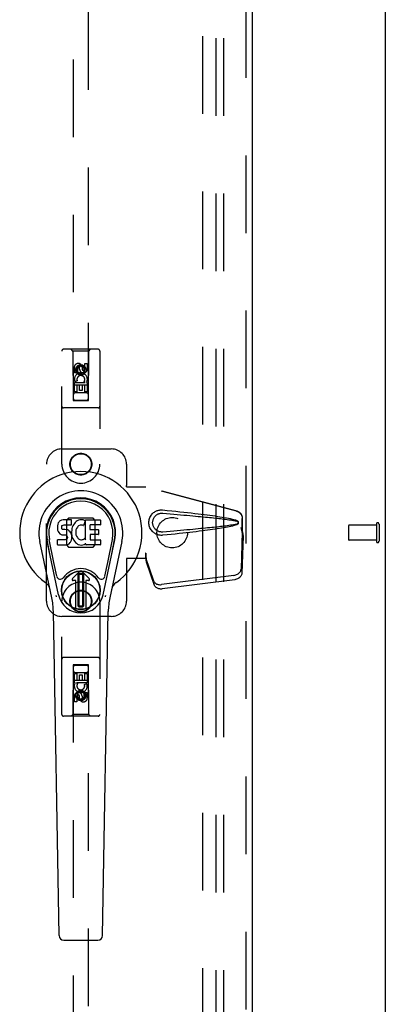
# Model space of a CAD drawing. Header units: inches. Extents: x 0 to 232, y 0 to 150.
# Tile 20 of 30: x 97 to 103, y 76 to 92. Entities that reach past the tile are written whole.
import ezdxf

# ---------------------------------------------------------------- set-up
doc = ezdxf.new("R2010")
doc.units = ezdxf.units.IN
doc.header["$LTSCALE"] = 12.750417
doc.header["$MEASUREMENT"] = 0
doc.linetypes.add('HIDDEN', pattern=[0.2, 0.1, -0.1])
doc.layers.get('0').update_dxf_attribs({"linetype": 'CONTINUOUS'})
for name, color, linetype in [('DEFAULT_2', 8, 'HIDDEN'), ('MAIN_OR_RIGHT_DOOR_ASSEMBLY', 7, 'CONTINUOUS'), ('SUBPANEL', 7, 'CONTINUOUS')]:
    doc.layers.add(name, color=color, linetype=linetype)

msp = doc.modelspace()

# ---------------------------------------------------------------- linework, layer by layer
at = {"color": 3, "linetype": 'Continuous'}
msp.add_line((103.01, 53.36), (103.01, 113.152), dxfattribs=at)
at = {"layer": 'DEFAULT_2', "color": 8, "linetype": 'HIDDEN'}
for p, q in [((100.01, 111.808), (100.01, 54.704)), ((102.406, 83.37), (102.406, 83.142)), ((102.863, 83.38), (102.416, 83.38)), ((102.863, 83.398), (102.863, 83.114)), ((102.906, 83.398), (102.906, 83.114)), ((102.863, 83.132), (102.416, 83.132))]:
    msp.add_line(p, q, dxfattribs=at)
for centre, radius, start, end in [((102.416, 83.37), 0.01, 90, 180), ((102.884, 83.398), 0.0215, 0, 180), ((102.416, 83.142), 0.01, 180, 270), ((102.884, 83.114), 0.0215, 180, 360)]:
    msp.add_arc(centre, radius, start, end, dxfattribs=at)
at = {"layer": 'MAIN_OR_RIGHT_DOOR_ASSEMBLY', "color": 8, "linetype": 'HIDDEN'}
for p, q in [((100.718, 112.402), (100.718, 54.11)), ((97.885, 111.428), (97.885, 85.427)), ((98.135, 85.427), (98.135, 111.428)), ((97.697, 84.381), (97.697, 86.238)), ((98.292, 86.268), (97.727, 86.268)), ((97.88, 86.238), (97.85, 86.268)), ((98.14, 86.238), (97.88, 86.238)), ((97.88, 86.238), (97.883, 85.428)), ((98.136, 85.428), (98.14, 86.238)), ((98.14, 86.238), (98.17, 86.268)), ((98.322, 86.238), (98.322, 84.381)), ((98.074, 86.035), (98.116, 86.035)), ((98.074, 85.943), (98.074, 86.035)), ((98.116, 86.035), (98.116, 85.943)), ((97.903, 85.879), (97.903, 85.971)), ((97.945, 85.879), (97.903, 85.879)), ((97.945, 85.971), (97.945, 85.879)), ((98.01, 86), (97.947, 85.964)), ((97.947, 85.964), (97.957, 85.958)), ((97.947, 85.964), (97.947, 85.892)), ((97.947, 85.892), (97.957, 85.898)), ((97.947, 85.892), (98.01, 85.856)), ((98.01, 85.989), (97.957, 85.958)), ((97.957, 85.958), (97.957, 85.898)), ((97.957, 85.898), (98.01, 85.868)), ((97.989, 85.943), (97.989, 85.971)), ((98.072, 85.964), (98.01, 86)), ((98.01, 86), (98.01, 85.989)), ((98.062, 85.958), (98.01, 85.989)), ((98.01, 85.868), (98.062, 85.898)), ((98.01, 85.856), (98.072, 85.892)), ((98.01, 85.856), (98.01, 85.868)), ((98.03, 85.985), (98.03, 85.939)), ((98.072, 85.964), (98.062, 85.958)), ((98.062, 85.898), (98.062, 85.958)), ((98.072, 85.892), (98.062, 85.898)), ((98.072, 85.892), (98.072, 85.964)), ((97.903, 85.722), (98.081, 85.722)), ((97.903, 85.566), (97.903, 85.722)), ((97.951, 85.747), (97.912, 85.73)), ((98.081, 85.722), (98.062, 85.735)), ((98.106, 85.726), (98.104, 85.722)), ((98.104, 85.722), (98.116, 85.722)), ((98.116, 85.722), (98.116, 85.566)), ((98.137, 85.678), (97.882, 85.678)), ((97.945, 85.566), (97.903, 85.566)), ((98.095, 85.553), (97.925, 85.553)), ((97.988, 85.68), (97.945, 85.68)), ((97.945, 85.68), (97.945, 85.566)), ((97.988, 85.588), (97.988, 85.68)), ((98.03, 85.588), (97.988, 85.588)), ((98.074, 85.68), (98.03, 85.68)), ((98.03, 85.68), (98.03, 85.588)), ((98.074, 85.566), (98.074, 85.68)), ((98.116, 85.566), (98.074, 85.566)), ((97.883, 85.428), (98.136, 85.428)), ((97.885, 85.43), (98.135, 85.43)), ((97.885, 85.427), (98.135, 85.427)), ((98.292, 85.303), (97.727, 85.303)), ((97.697, 84.631), (98.51, 84.631)), ((97.447, 82.131), (97.447, 84.381)), ((98.76, 84.381), (98.76, 84.028)), ((98.757, 84.011), (98.76, 84.028)), ((98.757, 84.011), (99.078, 84.011)), ((98.764, 84.011), (98.76, 84.028)), ((100.567, 83.609), (99.07, 84.011)), ((100.575, 83.609), (99.078, 84.011)), ((97.808, 83.492), (97.773, 83.457)), ((97.773, 83.457), (97.773, 83.055)), ((98.211, 83.492), (97.808, 83.492)), ((98.246, 83.457), (98.211, 83.492)), ((98.246, 83.055), (98.246, 83.457)), ((100.66, 83.258), (100.66, 83.488)), ((100.667, 83.258), (100.667, 83.488)), ((100.638, 83.34), (100.66, 83.258)), ((100.659, 83.27), (100.64, 82.654)), ((100.646, 83.34), (100.667, 83.258)), ((100.659, 83.27), (100.673, 83.199)), ((100.661, 83.286), (100.67, 83.229)), ((100.673, 83.199), (100.653, 82.583)), ((100.667, 83.258), (100.66, 83.258)), ((100.67, 83.229), (100.671, 83.219)), ((100.671, 83.219), (100.672, 83.208)), ((100.672, 83.208), (100.673, 83.199)), ((97.773, 83.055), (97.808, 83.019)), ((97.808, 83.019), (98.211, 83.019)), ((98.211, 83.019), (98.246, 83.055)), ((99.078, 82.831), (98.757, 82.831)), ((98.757, 82.831), (98.76, 82.814)), ((98.764, 82.831), (98.76, 82.814)), ((98.76, 82.814), (98.76, 82.131)), ((99.078, 82.918), (99.07, 82.918)), ((99.07, 82.918), (99.07, 82.831)), ((99.208, 82.46), (99.076, 82.844)), ((99.09, 82.773), (99.076, 82.844)), ((99.078, 82.918), (99.078, 82.831)), ((99.085, 82.804), (99.09, 82.773)), ((99.222, 82.389), (99.09, 82.773)), ((100.522, 82.555), (99.335, 82.403)), ((100.536, 82.484), (99.348, 82.332)), ((97.697, 80.273), (97.697, 82.131)), ((98.322, 82.131), (98.322, 80.273)), ((98.51, 81.881), (97.697, 81.881)), ((98.292, 81.208), (97.727, 81.208)), ((97.883, 81.083), (97.88, 80.273)), ((97.883, 81.083), (98.136, 81.083)), ((98.135, 81.085), (97.885, 81.085)), ((97.885, 81.085), (97.885, 55.083)), ((98.135, 81.082), (97.885, 81.082)), ((98.135, 55.083), (98.135, 81.085)), ((98.14, 80.273), (98.136, 81.083)), ((97.882, 80.833), (98.137, 80.833)), ((97.903, 80.946), (97.945, 80.946)), ((97.903, 80.789), (97.903, 80.946)), ((97.925, 80.958), (98.095, 80.958)), ((97.945, 80.946), (97.945, 80.832)), ((97.989, 80.924), (98.031, 80.924)), ((97.989, 80.832), (97.989, 80.924)), ((98.031, 80.924), (98.031, 80.832)), ((98.074, 80.946), (98.116, 80.946)), ((98.074, 80.832), (98.074, 80.946)), ((98.116, 80.946), (98.116, 80.789)), ((97.915, 80.789), (97.903, 80.789)), ((97.914, 80.786), (97.915, 80.789)), ((98.116, 80.789), (97.939, 80.789)), ((97.939, 80.789), (97.957, 80.776)), ((97.945, 80.832), (97.989, 80.832)), ((98.031, 80.832), (98.074, 80.832)), ((98.068, 80.765), (98.107, 80.782)), ((97.903, 80.477), (97.903, 80.569)), ((97.945, 80.569), (97.945, 80.477)), ((98.01, 80.656), (97.947, 80.62)), ((97.947, 80.62), (97.957, 80.614)), ((97.947, 80.62), (97.947, 80.548)), ((97.947, 80.548), (97.957, 80.553)), ((97.947, 80.548), (98.01, 80.512)), ((98.01, 80.644), (97.957, 80.614)), ((97.957, 80.614), (97.957, 80.553)), ((97.957, 80.553), (98.01, 80.523)), ((97.989, 80.527), (97.989, 80.573)), ((98.072, 80.62), (98.01, 80.656)), ((98.01, 80.656), (98.01, 80.644)), ((98.062, 80.614), (98.01, 80.644)), ((98.01, 80.523), (98.062, 80.553)), ((98.01, 80.512), (98.072, 80.548)), ((98.01, 80.512), (98.01, 80.523)), ((98.03, 80.569), (98.03, 80.541)), ((98.072, 80.62), (98.062, 80.614)), ((98.062, 80.553), (98.062, 80.614)), ((98.072, 80.548), (98.062, 80.553)), ((98.072, 80.548), (98.072, 80.62)), ((98.074, 80.633), (98.116, 80.633)), ((98.074, 80.541), (98.074, 80.633)), ((98.116, 80.633), (98.116, 80.541)), ((97.945, 80.477), (97.903, 80.477)), ((98.292, 80.243), (97.727, 80.243)), ((97.88, 80.273), (97.85, 80.243)), ((98.14, 80.273), (97.88, 80.273)), ((98.14, 80.273), (98.17, 80.243))]:
    msp.add_line(p, q, dxfattribs=at)
at = {"layer": 'MAIN_OR_RIGHT_DOOR_ASSEMBLY', "color": 3, "linetype": 'Continuous'}
msp.add_line((100.822, 112.402), (100.822, 54.11), dxfattribs=at)
at = {"layer": 'MAIN_OR_RIGHT_DOOR_ASSEMBLY', "color": 7, "linetype": 'Continuous'}
for p, q in [((97.653, 83.436), (97.64, 83.416)), ((97.662, 83.444), (97.653, 83.436)), ((97.671, 83.45), (97.662, 83.444)), ((97.693, 83.46), (97.671, 83.45)), ((97.717, 83.467), (97.693, 83.46)), ((97.856, 83.467), (97.717, 83.467)), ((97.858, 83.425), (97.856, 83.467)), ((97.857, 83.401), (97.858, 83.425)), ((97.917, 83.422), (97.903, 83.405)), ((97.934, 83.437), (97.917, 83.422)), ((97.952, 83.45), (97.934, 83.437)), ((97.972, 83.459), (97.952, 83.45)), ((97.994, 83.464), (97.972, 83.459)), ((98.016, 83.466), (97.994, 83.464)), ((98.039, 83.466), (98.016, 83.466)), ((98.05, 83.464), (98.039, 83.466)), ((98.06, 83.46), (98.05, 83.464)), ((98.081, 83.443), (98.054, 83.375)), ((98.079, 83.448), (98.06, 83.46)), ((98.089, 83.465), (98.326, 83.465)), ((98.089, 83.14), (98.089, 83.465)), ((98.331, 83.461), (98.331, 83.386)), ((97.625, 83.37), (97.624, 83.347)), ((97.624, 83.347), (97.624, 83.323)), ((97.624, 83.323), (97.628, 83.299)), ((97.63, 83.394), (97.625, 83.37)), ((97.628, 83.299), (97.637, 83.277)), ((97.64, 83.416), (97.63, 83.394)), ((97.637, 83.277), (97.649, 83.257)), ((97.695, 83.35), (97.697, 83.365)), ((97.695, 83.335), (97.695, 83.35)), ((97.695, 83.327), (97.695, 83.335)), ((97.698, 83.32), (97.695, 83.327)), ((97.697, 83.365), (97.7, 83.372)), ((97.702, 83.314), (97.698, 83.32)), ((97.7, 83.372), (97.706, 83.376)), ((97.708, 83.31), (97.702, 83.314)), ((97.706, 83.376), (97.72, 83.381)), ((97.723, 83.306), (97.708, 83.31)), ((97.72, 83.381), (97.735, 83.382)), ((97.747, 83.307), (97.723, 83.306)), ((97.735, 83.382), (97.848, 83.382)), ((97.771, 83.305), (97.747, 83.307)), ((97.794, 83.3), (97.771, 83.305)), ((97.805, 83.295), (97.794, 83.3)), ((97.815, 83.288), (97.805, 83.295)), ((97.832, 83.272), (97.815, 83.288)), ((97.845, 83.252), (97.832, 83.272)), ((97.848, 83.382), (97.854, 83.383)), ((97.854, 83.383), (97.856, 83.388)), ((97.856, 83.388), (97.857, 83.401)), ((97.86, 83.303), (97.856, 83.259)), ((97.856, 83.259), (97.857, 83.237)), ((97.864, 83.325), (97.86, 83.303)), ((97.87, 83.347), (97.864, 83.325)), ((97.879, 83.367), (97.87, 83.347)), ((97.89, 83.387), (97.879, 83.367)), ((97.903, 83.405), (97.89, 83.387)), ((97.926, 83.275), (97.925, 83.248)), ((97.929, 83.301), (97.926, 83.275)), ((97.933, 83.314), (97.929, 83.301)), ((97.939, 83.326), (97.933, 83.314)), ((97.953, 83.349), (97.939, 83.326)), ((97.961, 83.359), (97.953, 83.349)), ((97.972, 83.367), (97.961, 83.359)), ((97.997, 83.378), (97.972, 83.367)), ((98.009, 83.381), (97.997, 83.378)), ((98.023, 83.381), (98.009, 83.381)), ((98.036, 83.377), (98.023, 83.381)), ((98.048, 83.373), (98.036, 83.377)), ((98.159, 83.378), (98.159, 83.31)), ((98.326, 83.382), (98.164, 83.382)), ((98.164, 83.306), (98.295, 83.306)), ((98.3, 83.301), (98.3, 83.228)), ((97.533, 82.186), (97.336, 83.112)), ((97.644, 82.234), (97.451, 83.137)), ((97.499, 82.911), (97.455, 83.138)), ((97.567, 82.764), (97.492, 83.145)), ((97.626, 83.061), (97.626, 83.136)), ((97.69, 83.141), (97.63, 83.14)), ((97.649, 83.257), (97.666, 83.239)), ((97.666, 83.239), (97.686, 83.226)), ((97.686, 83.226), (97.697, 83.222)), ((97.751, 83.141), (97.69, 83.141)), ((97.697, 83.222), (97.708, 83.22)), ((97.708, 83.22), (97.756, 83.22)), ((97.766, 83.142), (97.751, 83.141)), ((97.756, 83.22), (97.763, 83.219)), ((97.763, 83.219), (97.77, 83.217)), ((97.772, 83.146), (97.766, 83.142)), ((97.77, 83.217), (97.776, 83.212)), ((97.778, 83.151), (97.772, 83.146)), ((97.776, 83.212), (97.781, 83.206)), ((97.787, 83.163), (97.778, 83.151)), ((97.781, 83.206), (97.788, 83.192)), ((97.79, 83.17), (97.787, 83.163)), ((97.788, 83.192), (97.79, 83.177)), ((97.79, 83.177), (97.79, 83.17)), ((97.835, 83.092), (97.842, 83.102)), ((97.842, 83.102), (97.847, 83.113)), ((97.855, 83.229), (97.845, 83.252)), ((97.847, 83.113), (97.855, 83.135)), ((97.861, 83.206), (97.855, 83.229)), ((97.855, 83.135), (97.862, 83.159)), ((97.857, 83.237), (97.86, 83.215)), ((97.86, 83.215), (97.864, 83.193)), ((97.863, 83.182), (97.861, 83.206)), ((97.862, 83.159), (97.863, 83.182)), ((97.864, 83.193), (97.871, 83.172)), ((97.871, 83.172), (97.893, 83.132)), ((97.893, 83.132), (97.905, 83.114)), ((97.905, 83.114), (97.92, 83.097)), ((97.92, 83.097), (97.936, 83.082)), ((97.925, 83.248), (97.926, 83.235)), ((97.926, 83.235), (97.929, 83.222)), ((97.929, 83.222), (97.94, 83.197)), ((97.94, 83.197), (97.953, 83.174)), ((97.953, 83.174), (97.962, 83.164)), ((97.962, 83.164), (97.972, 83.155)), ((97.972, 83.155), (97.983, 83.147)), ((97.983, 83.147), (97.995, 83.143)), ((97.995, 83.143), (98.009, 83.14)), ((98.009, 83.14), (98.022, 83.14)), ((98.022, 83.14), (98.035, 83.142)), ((98.035, 83.142), (98.048, 83.146)), ((98.048, 83.146), (98.06, 83.151)), ((98.06, 83.151), (98.071, 83.159)), ((98.077, 83.158), (98.089, 83.14)), ((98.161, 83.219), (98.161, 83.142)), ((98.295, 83.224), (98.165, 83.224)), ((98.165, 83.137), (98.327, 83.137)), ((98.331, 83.133), (98.331, 83.06)), ((98.375, 82.234), (98.568, 83.137)), ((98.452, 82.764), (98.527, 83.145)), ((98.683, 83.112), (98.486, 82.186)), ((98.52, 82.911), (98.564, 83.138)), ((97.631, 83.056), (97.775, 83.056)), ((97.775, 83.056), (97.787, 83.058)), ((97.787, 83.058), (97.798, 83.062)), ((97.798, 83.062), (97.818, 83.075)), ((97.818, 83.075), (97.835, 83.092)), ((97.936, 83.082), (97.954, 83.069)), ((97.954, 83.069), (97.964, 83.064)), ((97.964, 83.064), (97.974, 83.06)), ((97.974, 83.06), (97.996, 83.054)), ((97.996, 83.054), (98.018, 83.052)), ((98.018, 83.052), (98.04, 83.055)), ((98.04, 83.055), (98.062, 83.062)), ((98.062, 83.062), (98.081, 83.073)), ((98.081, 83.073), (98.081, 83.073)), ((98.091, 83.073), (98.081, 83.073)), ((98.091, 83.06), (98.091, 83.073)), ((98.327, 83.056), (98.096, 83.056)), ((97.615, 82.539), (97.567, 82.764)), ((97.871, 82.503), (97.982, 82.613)), ((97.982, 82.613), (97.871, 82.502)), ((98.148, 82.502), (98.037, 82.613)), ((98.037, 82.613), (98.148, 82.503)), ((98.404, 82.539), (98.452, 82.764)), ((97.927, 82.469), (97.885, 82.469)), ((97.927, 82.469), (97.885, 82.469)), ((97.927, 82.469), (97.927, 82.469)), ((97.927, 82.01), (97.927, 82.469)), ((97.927, 82.01), (97.927, 82.469)), ((97.966, 82.575), (97.98, 82.589)), ((97.98, 82.561), (97.966, 82.575)), ((97.966, 82.048), (97.966, 82.575)), ((97.98, 82.589), (98.039, 82.589)), ((97.98, 82.589), (97.994, 82.575)), ((97.994, 82.575), (97.98, 82.561)), ((97.98, 82.062), (97.98, 82.561)), ((97.994, 82.575), (98.025, 82.575)), ((98.025, 82.575), (98.039, 82.589)), ((98.039, 82.561), (98.025, 82.575)), ((98.039, 82.589), (98.053, 82.575)), ((98.053, 82.575), (98.039, 82.561)), ((98.039, 82.561), (98.039, 82.062)), ((98.053, 82.575), (98.053, 82.048)), ((98.134, 82.469), (98.092, 82.469)), ((98.134, 82.469), (98.092, 82.469)), ((98.092, 82.469), (98.092, 82.469)), ((98.092, 82.469), (98.092, 82.01)), ((98.092, 82.469), (98.092, 82.01)), ((97.966, 82.048), (97.98, 82.062)), ((97.98, 82.034), (97.966, 82.048)), ((97.98, 82.062), (97.994, 82.048)), ((97.994, 82.048), (97.98, 82.034)), ((98.039, 82.034), (97.98, 82.034)), ((98.025, 82.048), (97.994, 82.048)), ((98.025, 82.048), (98.039, 82.062)), ((98.039, 82.034), (98.025, 82.048)), ((98.039, 82.062), (98.053, 82.048)), ((98.053, 82.048), (98.039, 82.034)), ((97.652, 76.64), (97.559, 81.961)), ((98.367, 76.64), (98.46, 81.961)), ((97.73, 76.563), (98.289, 76.563))]:
    msp.add_line(p, q, dxfattribs=at)
at = {"layer": 'MAIN_OR_RIGHT_DOOR_ASSEMBLY', "color": 8, "linetype": 'HIDDEN'}
for points in [[(99.353, 83.213), (99.341, 83.212), (99.328, 83.212), (99.315, 83.213), (99.302, 83.214), (99.289, 83.217), (99.277, 83.22), (99.264, 83.224), (99.252, 83.229), (99.241, 83.234), (99.229, 83.24), (99.218, 83.248), (99.206, 83.256), (99.195, 83.266), (99.184, 83.277), (99.173, 83.289), (99.163, 83.303), (99.153, 83.319), (99.145, 83.335), (99.139, 83.351), (99.134, 83.368), (99.13, 83.386), (99.128, 83.403), (99.127, 83.42), (99.128, 83.437), (99.13, 83.455), (99.133, 83.472), (99.138, 83.489), (99.144, 83.505), (99.152, 83.522), (99.162, 83.537), (99.172, 83.551), (99.183, 83.564), (99.194, 83.575), (99.205, 83.585), (99.217, 83.594), (99.228, 83.601), (99.24, 83.607), (99.252, 83.613), (99.264, 83.618), (99.276, 83.622), (99.289, 83.625), (99.302, 83.627), (99.314, 83.629)], [(99.314, 83.629), (99.328, 83.63), (99.341, 83.63), (99.353, 83.629)], [(99.353, 83.629), (99.429, 83.621), (99.502, 83.614), (99.571, 83.607), (99.638, 83.6), (99.702, 83.593), (99.764, 83.586), (99.823, 83.579), (99.879, 83.573), (99.934, 83.567), (99.986, 83.56), (100.036, 83.554), (100.083, 83.548), (100.129, 83.542), (100.173, 83.536), (100.215, 83.53), (100.255, 83.524), (100.294, 83.518), (100.331, 83.512), (100.366, 83.506), (100.4, 83.499), (100.432, 83.493), (100.463, 83.487), (100.493, 83.48), (100.52, 83.473), (100.547, 83.465), (100.572, 83.456)], [(100.567, 83.609), (100.58, 83.604), (100.593, 83.599), (100.604, 83.592), (100.615, 83.584), (100.625, 83.574), (100.634, 83.564), (100.642, 83.553), (100.648, 83.541), (100.653, 83.528), (100.657, 83.515), (100.659, 83.502), (100.66, 83.488)], [(100.667, 83.488), (100.667, 83.502), (100.664, 83.515), (100.661, 83.528), (100.656, 83.541), (100.649, 83.553), (100.642, 83.564), (100.633, 83.574), (100.623, 83.584), (100.612, 83.592), (100.6, 83.599), (100.588, 83.604), (100.575, 83.609)], [(99.354, 83.266), (99.344, 83.266), (99.335, 83.266), (99.325, 83.267), (99.316, 83.268), (99.307, 83.27), (99.298, 83.272), (99.289, 83.275), (99.28, 83.279), (99.272, 83.283), (99.263, 83.287), (99.255, 83.293), (99.247, 83.299), (99.239, 83.306), (99.231, 83.314), (99.223, 83.323), (99.216, 83.333), (99.209, 83.344), (99.203, 83.355), (99.199, 83.366), (99.195, 83.378), (99.192, 83.389), (99.191, 83.399), (99.189, 83.41), (99.189, 83.42), (99.189, 83.431), (99.19, 83.441), (99.192, 83.452), (99.195, 83.463), (99.198, 83.474), (99.202, 83.485), (99.208, 83.496), (99.214, 83.507), (99.222, 83.517), (99.23, 83.527), (99.238, 83.535), (99.246, 83.542), (99.254, 83.548), (99.263, 83.554), (99.271, 83.559), (99.279, 83.563), (99.288, 83.566), (99.297, 83.569), (99.306, 83.572), (99.316, 83.574), (99.325, 83.575), (99.335, 83.576), (99.344, 83.576), (99.354, 83.575)], [(99.354, 83.575), (99.417, 83.57), (99.478, 83.565), (99.537, 83.56), (99.594, 83.555), (99.649, 83.55), (99.702, 83.546), (99.752, 83.541), (99.801, 83.537), (99.848, 83.533), (99.893, 83.528), (99.936, 83.524), (99.977, 83.52), (100.017, 83.517), (100.055, 83.513), (100.091, 83.509), (100.125, 83.506), (100.158, 83.503), (100.189, 83.499), (100.219, 83.496), (100.248, 83.493), (100.277, 83.49), (100.304, 83.487), (100.331, 83.483), (100.358, 83.48), (100.385, 83.477), (100.412, 83.473), (100.439, 83.469), (100.465, 83.465), (100.492, 83.461), (100.519, 83.456), (100.545, 83.451), (100.572, 83.445)], [(100.572, 83.456), (100.578, 83.453), (100.583, 83.449), (100.588, 83.444), (100.591, 83.439), (100.594, 83.433), (100.595, 83.427), (100.596, 83.421), (100.596, 83.415), (100.594, 83.409), (100.591, 83.403), (100.588, 83.398), (100.583, 83.393), (100.578, 83.389), (100.572, 83.386)], [(100.572, 83.445), (100.577, 83.443), (100.581, 83.441), (100.585, 83.438), (100.588, 83.434), (100.591, 83.43), (100.592, 83.425), (100.592, 83.421), (100.592, 83.416), (100.59, 83.412), (100.588, 83.408), (100.585, 83.404), (100.581, 83.401), (100.577, 83.399), (100.572, 83.397)], [(100.572, 83.386), (100.549, 83.378), (100.525, 83.371), (100.5, 83.364), (100.473, 83.358), (100.445, 83.352), (100.416, 83.346), (100.386, 83.34), (100.354, 83.334), (100.321, 83.329), (100.286, 83.323), (100.25, 83.317), (100.213, 83.312), (100.174, 83.306), (100.133, 83.301), (100.091, 83.295), (100.047, 83.289), (100.001, 83.284), (99.953, 83.278), (99.903, 83.272), (99.851, 83.266), (99.797, 83.26), (99.741, 83.253), (99.683, 83.247), (99.622, 83.24), (99.559, 83.234), (99.493, 83.227), (99.425, 83.22), (99.353, 83.213)], [(100.572, 83.397), (100.546, 83.391), (100.519, 83.386), (100.492, 83.381), (100.466, 83.377), (100.439, 83.373), (100.412, 83.369), (100.385, 83.365), (100.359, 83.362), (100.332, 83.359), (100.305, 83.355), (100.277, 83.352), (100.249, 83.349), (100.22, 83.346), (100.19, 83.343), (100.159, 83.339), (100.126, 83.336), (100.091, 83.333), (100.056, 83.329), (100.018, 83.325), (99.978, 83.322), (99.937, 83.318), (99.894, 83.314), (99.849, 83.309), (99.802, 83.305), (99.753, 83.301), (99.702, 83.296), (99.649, 83.292), (99.594, 83.287), (99.537, 83.282), (99.478, 83.277), (99.417, 83.272), (99.354, 83.266)], [(100.638, 83.34), (100.643, 83.32), (100.649, 83.301), (100.654, 83.282), (100.659, 83.264), (100.665, 83.246), (100.67, 83.229)], [(100.646, 83.34), (100.648, 83.33), (100.651, 83.321), (100.653, 83.311), (100.656, 83.302), (100.659, 83.294), (100.661, 83.286)], [(100.661, 83.286), (100.661, 83.283), (100.661, 83.28), (100.66, 83.277), (100.66, 83.275), (100.659, 83.272), (100.659, 83.27)], [(99.07, 82.918), (99.072, 82.898), (99.075, 82.878), (99.078, 82.859), (99.08, 82.839), (99.085, 82.804)], [(99.077, 82.86), (99.077, 82.854), (99.077, 82.852), (99.076, 82.849), (99.076, 82.847), (99.076, 82.844)], [(99.078, 82.918), (99.077, 82.908), (99.077, 82.878)], [(99.084, 82.811), (99.083, 82.822), (99.081, 82.84), (99.079, 82.856), (99.078, 82.87), (99.077, 82.883), (99.077, 82.891)], [(99.077, 82.878), (99.077, 82.869), (99.077, 82.86)], [(100.522, 82.555), (100.538, 82.558), (100.553, 82.562), (100.567, 82.567), (100.581, 82.574), (100.593, 82.582), (100.605, 82.59), (100.615, 82.6), (100.623, 82.61), (100.63, 82.621), (100.635, 82.632), (100.638, 82.643), (100.64, 82.654)], [(99.208, 82.46), (99.212, 82.451), (99.218, 82.442), (99.225, 82.433), (99.234, 82.426), (99.244, 82.419), (99.254, 82.413), (99.266, 82.409), (99.279, 82.405), (99.293, 82.403), (99.306, 82.402), (99.32, 82.402), (99.335, 82.403)], [(100.653, 82.583), (100.652, 82.572), (100.649, 82.561), (100.644, 82.55), (100.637, 82.539), (100.628, 82.529), (100.618, 82.519), (100.607, 82.511), (100.594, 82.503), (100.581, 82.496), (100.566, 82.491), (100.551, 82.487), (100.536, 82.484)], [(99.348, 82.332), (99.334, 82.331), (99.32, 82.331), (99.306, 82.332), (99.293, 82.334), (99.28, 82.338), (99.268, 82.342), (99.257, 82.348), (99.247, 82.355), (99.239, 82.362), (99.231, 82.371), (99.226, 82.38), (99.222, 82.389)]]:
    msp.add_lwpolyline(points, dxfattribs=at)
at = {"layer": 'MAIN_OR_RIGHT_DOOR_ASSEMBLY', "color": 7, "linetype": 'Continuous'}
for points in [[(97.611, 82.203), (97.61, 82.209), (97.608, 82.214), (97.607, 82.22), (97.605, 82.225)], [(98.414, 82.225), (98.413, 82.22), (98.411, 82.214), (98.41, 82.209), (98.408, 82.203)]]:
    msp.add_lwpolyline(points, dxfattribs=at)
at = {"layer": 'MAIN_OR_RIGHT_DOOR_ASSEMBLY', "color": 8, "linetype": 'HIDDEN'}
for centre, radius in [((98.01, 85.928), 0.085), ((98.01, 85.928), 0.0845), ((98.01, 84.381), 0.18), ((98.01, 84.381), 0.172), ((98.01, 82.131), 0.18), ((98.01, 82.131), 0.172), ((98.01, 80.583), 0.085), ((98.01, 80.583), 0.0845)]:
    msp.add_circle(centre, radius, dxfattribs=at)
at = {"layer": 'MAIN_OR_RIGHT_DOOR_ASSEMBLY', "color": 7, "linetype": 'Continuous'}
for radius in [0.317, 0.313]:
    msp.add_circle((98.01, 82.311), radius, dxfattribs=at)
at = {"layer": 'MAIN_OR_RIGHT_DOOR_ASSEMBLY', "color": 8, "linetype": 'HIDDEN'}
for centre, radius, start, end in [((97.727, 86.238), 0.03, 90, 180), ((98.292, 86.238), 0.03, 0, 90), ((97.967, 85.971), 0.0644, 12.2995, 180.0775), ((98.01, 85.772), 0.107, 334.2636, 203.4027), ((97.967, 85.971), 0.0219, 359.9011, 180), ((98.053, 85.943), 0.0635, 180, 360), ((98.052, 85.943), 0.0219, 190.307, 360), ((98.01, 85.772), 0.0639, 324.8895, 203.4026), ((97.925, 85.513), 0.04, 90, 180), ((98.095, 85.513), 0.04, 0, 90), ((97.925, 85.468), 0.04, 180, 270), ((98.095, 85.468), 0.04, 270, 360), ((97.727, 85.333), 0.03, 180, 270), ((98.292, 85.333), 0.03, 270, 360), ((97.697, 84.381), 0.25, 90, 180), ((98.51, 84.381), 0.25, 0, 90), ((98.01, 84.381), 0.312, 180, 360), ((98.01, 82.131), 0.312, 0, 180), ((97.697, 82.131), 0.25, 180, 270), ((98.51, 82.131), 0.25, 270, 360), ((97.727, 81.178), 0.03, 90, 180), ((98.292, 81.178), 0.03, 0, 90), ((97.925, 81.043), 0.04, 90, 180), ((97.925, 80.998), 0.04, 180, 270), ((98.095, 81.043), 0.04, 0, 90), ((98.095, 80.998), 0.04, 270, 360), ((98.009, 80.74), 0.107, 154.2636, 23.4027), ((98.009, 80.74), 0.0639, 144.8895, 23.4026), ((97.966, 80.569), 0.0635, 0, 180), ((97.967, 80.569), 0.0219, 10.307, 180), ((98.052, 80.541), 0.0644, 192.2995, 0.0775), ((98.052, 80.541), 0.0219, 179.9011, 360), ((97.727, 80.273), 0.03, 180, 270), ((98.292, 80.273), 0.03, 270, 360)]:
    msp.add_arc(centre, radius, start, end, dxfattribs=at)
at = {"layer": 'MAIN_OR_RIGHT_DOOR_ASSEMBLY', "color": 7, "linetype": 'Continuous'}
for centre, radius, start, end in [((98.01, 83.256), 1.004, 305.5066, 234.4934), ((98.01, 83.256), 0.689, 347.9703, 192.0297), ((98.01, 83.256), 0.571, 347.9703, 192.0297), ((98.01, 83.246), 0.527, 348.9402, 191.0594), ((98.076, 83.445), 0.00448, 339.0016, 51.8729), ((98.326, 83.461), 0.00448, 0, 90), ((98.05, 83.377), 0.00448, 246.1578, 339.0016), ((98.164, 83.378), 0.00448, 90, 180), ((98.164, 83.31), 0.00448, 180, 270), ((98.295, 83.301), 0.00448, 0, 90), ((98.326, 83.386), 0.00448, 270, 360), ((97.63, 83.136), 0.00448, 90, 180.0119), ((98.074, 83.155), 0.00448, 34.0893, 127.3444), ((98.165, 83.219), 0.00448, 90, 180), ((98.165, 83.142), 0.00448, 180, 270), ((98.295, 83.228), 0.00448, 270, 360), ((98.327, 83.133), 0.00448, 0, 90), ((97.631, 83.061), 0.00483, 180, 270), ((98.096, 83.06), 0.00448, 180, 270), ((98.327, 83.06), 0.00448, 270, 360), ((98.01, 82.311), 0.354, 35.4237, 144.5763), ((98.01, 82.585), 0.0394, 45, 135), ((98.01, 82.585), 0.0392, 45, 135), ((97.673, 82.551), 0.0591, 192.0297, 324.5763), ((97.885, 82.489), 0.0197, 135, 270), ((97.885, 82.489), 0.0195, 135, 270), ((98.134, 82.489), 0.0197, 270, 45), ((98.134, 82.489), 0.0195, 270, 45), ((98.346, 82.551), 0.0591, 215.4237, 347.9703), ((97.312, 82.278), 0.197, 12.0297, 54.4934), ((98.707, 82.278), 0.197, 125.5066, 167.9703), ((96.378, 81.94), 1.181, 1, 12.0297), ((98.01, 82.311), 0.374, 192.0297, 347.9703), ((99.641, 81.94), 1.181, 167.9703, 179), ((98.01, 82.311), 0.313, 254.7027, 285.2973), ((97.73, 76.642), 0.0787, 181, 270), ((98.289, 76.642), 0.0787, 270, 359)]:
    msp.add_arc(centre, radius, start, end, dxfattribs=at)
msp.add_ellipse((98.01, 83.246), major_axis=(0, 0.565), ratio=0.999848, start_param=-1.76365, end_param=1.76365, dxfattribs=at)
at = {"layer": 'SUBPANEL', "color": 8, "linetype": 'HIDDEN'}
for p, q in [((100.228, 109.225), (100.228, 57.287)), ((100.353, 109.225), (100.353, 57.287))]:
    msp.add_line(p, q, dxfattribs=at)
msp.add_circle((99.51, 83.256), 0.25, dxfattribs=at)

doc.saveas('drawing.dxf')
